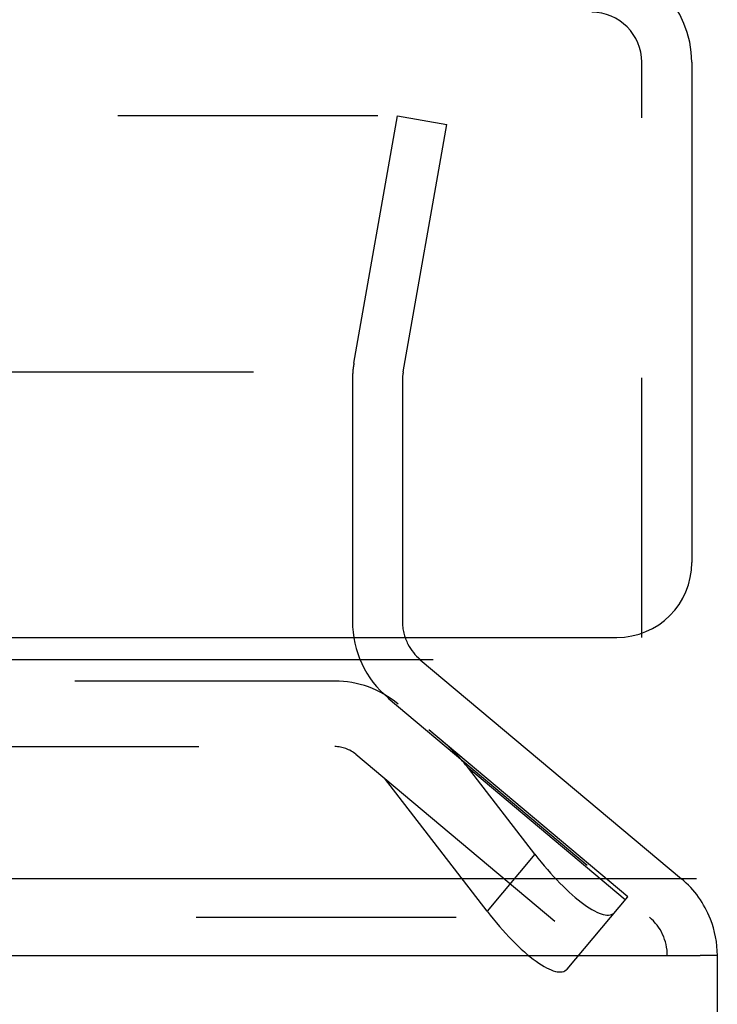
# Model space of a CAD drawing. Header units: inches. Extents: x 0 to 56.7, y 0 to 36.7.
# Tile 10 of 37: x 25.5 to 26.3, y 7.8 to 8.9. Entities that reach past the tile are written whole.
import ezdxf

# ---------------------------------------------------------------- set-up
doc = ezdxf.new("R2010")
doc.units = ezdxf.units.IN
doc.header["$LTSCALE"] = 3.116667
doc.header["$MEASUREMENT"] = 0
doc.linetypes.add('HIDDEN', pattern=[0.2, 0.1, -0.1])
doc.layers.get('0').update_dxf_attribs({"linetype": 'CONTINUOUS'})
doc.layers.add('DEFAULT_2', color=8, linetype='HIDDEN')
doc.layers.add('DOOR_ASSEMBLY', color=7, linetype='CONTINUOUS')

msp = doc.modelspace()

# ---------------------------------------------------------------- linework, layer by layer
at = {"color": 3, "linetype": 'Continuous'}
for p, q in [((25.9683, 8.1808), (16.6498, 8.1808)), ((26.2842, 7.9179), (16.334, 7.9179)), ((16.3294, 7.8259), (26.2887, 7.8259)), ((26.3091, 2.9529), (26.3091, 7.8259))]:
    msp.add_line(p, q, dxfattribs=at)
at = {"color": 7, "linetype": 'Continuous'}
for p, q in [((25.9528, 8.1808), (26.2662, 7.9179)), ((26.3091, 7.8259), (26.2887, 7.8259))]:
    msp.add_line(p, q, dxfattribs=at)
for centre, radius, start, end in [((25.9914, 8.2268), 0.06, 207.2331, 230), ((26.1891, 7.8259), 0.12, 21.3684, 50)]:
    msp.add_arc(centre, radius, start, end, dxfattribs=at)
at = {"color": 3, "linetype": 'Continuous'}
msp.add_arc((26.1891, 7.8259), 0.12, 0, 21.3684, dxfattribs=at)
at = {"layer": 'DEFAULT_2', "color": 8, "linetype": 'HIDDEN'}
for p, q in [((25.9018, 8.8332), (16.6629, 8.8332)), ((25.8732, 8.5364), (25.9256, 8.8332)), ((25.9256, 8.8332), (25.9846, 8.8228)), ((25.9323, 8.526), (25.9846, 8.8228)), ((16.7144, 8.526), (25.9037, 8.526)), ((25.8714, 8.5155), (25.8714, 8.2268)), ((25.9314, 8.5155), (25.9314, 8.2268)), ((25.9143, 8.1348), (26.2276, 7.8719)), ((16.334, 7.8719), (26.2842, 7.8719)), ((26.2491, 2.9529), (26.2491, 7.8259))]:
    msp.add_line(p, q, dxfattribs=at)
for centre, radius, start, end in [((25.9914, 8.5155), 0.12, 170, 180), ((25.9914, 8.5155), 0.06, 170, 180), ((25.9914, 8.2268), 0.12, 180, 230), ((25.9914, 8.2268), 0.06, 180, 207.2331), ((26.1891, 7.8259), 0.06, 0, 50)]:
    msp.add_arc(centre, radius, start, end, dxfattribs=at)
at = {"layer": 'DOOR_ASSEMBLY', "color": 8, "linetype": 'HIDDEN'}
for p, q in [((26.2185, 8.2074), (26.2185, 8.8974)), ((25.8502, 8.1552), (25.3755, 8.1552)), ((26.2017, 7.8964), (25.9261, 8.1276)), ((25.3755, 8.0765), (25.8502, 8.0765)), ((25.8755, 8.0673), (26.151, 7.8361)), ((26.1986, 7.8927), (26.0106, 8.0505)), ((26.0902, 7.9474), (26.0106, 8.0505)), ((26.0329, 7.879), (25.9098, 8.0385)), ((26.0902, 7.9474), (26.0329, 7.879)), ((26.1289, 7.8097), (26.2017, 7.8964))]:
    msp.add_line(p, q, dxfattribs=at)
at = {"layer": 'DOOR_ASSEMBLY', "color": 3, "linetype": 'Continuous'}
for p, q in [((26.2785, 8.8974), (26.2785, 8.2974)), ((16.4285, 8.2074), (26.1885, 8.2074))]:
    msp.add_line(p, q, dxfattribs=at)
for centre, radius, start, end in [((26.1585, 8.8974), 0.12, 0, 90), ((26.1885, 8.2974), 0.09, 270, 360)]:
    msp.add_arc(centre, radius, start, end, dxfattribs=at)
at = {"layer": 'DOOR_ASSEMBLY', "color": 8, "linetype": 'HIDDEN'}
for centre, radius, start in [((26.1585, 8.8974), 0.06, 0), ((25.8502, 8.0371), 0.1181, 50), ((25.8502, 8.0371), 0.0394, 50)]:
    msp.add_arc(centre, radius, start, 90, dxfattribs=at)
for centre, major_axis, ratio, start_param, end_param in [((25.9286, 8.0227), (-0.1005, 0.0844), 0.6, -1.919862, -1.570796), ((25.9286, 8.0227), (0.1005, -0.0844), 0.6, 1.22173, 1.570796), ((26.1124, 7.9737), (-0.0723, 0.0972), 0.276817, -4.646732, -3.075935), ((26.055, 7.9054), (-0.0723, 0.0972), 0.276817, -4.646732, -3.075935)]:
    msp.add_ellipse(centre, major_axis=major_axis, ratio=ratio, start_param=start_param, end_param=end_param, dxfattribs=at)

doc.saveas('drawing.dxf')
